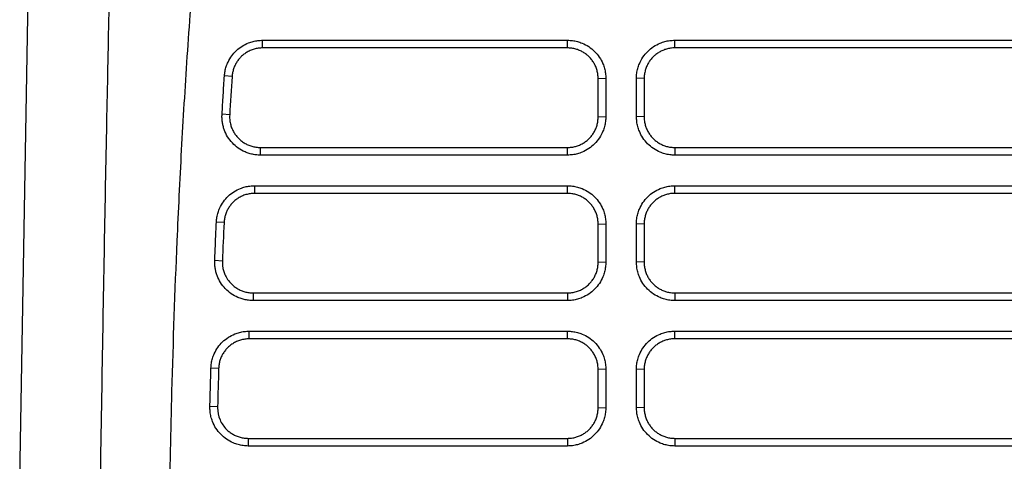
# Model space of a CAD drawing. Header units: millimetres. Extents: x -0.39 to 0.76, y -0.29 to 0.59.
# Tile 101 of 137: x 0.1412 to 0.2055, y 0.4961 to 0.525. Entities that reach past the tile are written whole.
import ezdxf

# ---------------------------------------------------------------- set-up
doc = ezdxf.new("R2010")
doc.units = ezdxf.units.MM

msp = doc.modelspace()

# ---------------------------------------------------------------- linework, layer by layer
at = {"color": 7, "linetype": 'Continuous', "lineweight": 25}
for p, q in [((0.141211, 0.494934), (0.142374, 0.561606)), ((0.157064, 0.523619), (0.176954, 0.523619)), ((0.157064, 0.523119), (0.157064, 0.523619)), ((0.176954, 0.523119), (0.176954, 0.523619)), ((0.183954, 0.523619), (0.226954, 0.523619)), ((0.183954, 0.523119), (0.183954, 0.523619)), ((0.176954, 0.523119), (0.157064, 0.523119)), ((0.226954, 0.523119), (0.183954, 0.523119)), ((0.155068, 0.521249), (0.15457, 0.521299)), ((0.178954, 0.521119), (0.179454, 0.521137)), ((0.178954, 0.518623), (0.178954, 0.521119)), ((0.179454, 0.521137), (0.179454, 0.518641)), ((0.181454, 0.518641), (0.181454, 0.521137)), ((0.181954, 0.521119), (0.181454, 0.521137)), ((0.181954, 0.521119), (0.181954, 0.518623)), ((0.154912, 0.518742), (0.154414, 0.518789)), ((0.178954, 0.518623), (0.179454, 0.518641)), ((0.181954, 0.518623), (0.181454, 0.518641)), ((0.156908, 0.516623), (0.176954, 0.516623)), ((0.156908, 0.516623), (0.156908, 0.516124)), ((0.176954, 0.516124), (0.176954, 0.516623)), ((0.183954, 0.516623), (0.226954, 0.516623)), ((0.183954, 0.516623), (0.183954, 0.516124)), ((0.176954, 0.516124), (0.156908, 0.516124)), ((0.226954, 0.516124), (0.183954, 0.516124)), ((0.156542, 0.514125), (0.176954, 0.514125)), ((0.156542, 0.514125), (0.156542, 0.513625)), ((0.176954, 0.513625), (0.176954, 0.514125)), ((0.183954, 0.514125), (0.226954, 0.514125)), ((0.183954, 0.513625), (0.183954, 0.514125)), ((0.176954, 0.513625), (0.156542, 0.513625)), ((0.226954, 0.513625), (0.183954, 0.513625)), ((0.154544, 0.511716), (0.154046, 0.511756)), ((0.178954, 0.511625), (0.179454, 0.511642)), ((0.178954, 0.509129), (0.178954, 0.511625)), ((0.179454, 0.511642), (0.179454, 0.509146)), ((0.181454, 0.509146), (0.181454, 0.511642)), ((0.181954, 0.511625), (0.181454, 0.511642)), ((0.181954, 0.511625), (0.181954, 0.509129)), ((0.154436, 0.509211), (0.153937, 0.509249)), ((0.178954, 0.509129), (0.179454, 0.509146)), ((0.181954, 0.509129), (0.181454, 0.509146)), ((0.156434, 0.507129), (0.176954, 0.507129)), ((0.156434, 0.507129), (0.156434, 0.506629)), ((0.176954, 0.507129), (0.176954, 0.506629)), ((0.183954, 0.507129), (0.226954, 0.507129)), ((0.183954, 0.507129), (0.183954, 0.506629)), ((0.176954, 0.506629), (0.156434, 0.506629)), ((0.226954, 0.506629), (0.183954, 0.506629)), ((0.15619, 0.504631), (0.176954, 0.504631)), ((0.15619, 0.504131), (0.15619, 0.504631)), ((0.176954, 0.504131), (0.176954, 0.504631)), ((0.183954, 0.504631), (0.226954, 0.504631)), ((0.183954, 0.504131), (0.183954, 0.504631)), ((0.176954, 0.504131), (0.15619, 0.504131)), ((0.226954, 0.504131), (0.183954, 0.504131)), ((0.154191, 0.50219), (0.153691, 0.502222)), ((0.179454, 0.502148), (0.178954, 0.502131)), ((0.178954, 0.499635), (0.178954, 0.502131)), ((0.179454, 0.502148), (0.179454, 0.499652)), ((0.181454, 0.499652), (0.181454, 0.502148)), ((0.181954, 0.502131), (0.181454, 0.502148)), ((0.181954, 0.502131), (0.181954, 0.499635)), ((0.154121, 0.499686), (0.153622, 0.499717)), ((0.178954, 0.499635), (0.179454, 0.499652)), ((0.181954, 0.499635), (0.181454, 0.499652)), ((0.156121, 0.497635), (0.176954, 0.497635)), ((0.156121, 0.497635), (0.156121, 0.497135)), ((0.176954, 0.497635), (0.176954, 0.497135)), ((0.183954, 0.497635), (0.226954, 0.497635)), ((0.183954, 0.497635), (0.183954, 0.497135)), ((0.176954, 0.497135), (0.156121, 0.497135)), ((0.226954, 0.497135), (0.183954, 0.497135))]:
    msp.add_line(p, q, dxfattribs=at)
for points, knots in [([(0.150836, 0.475464), (0.150838, 0.476632), (0.150841, 0.478966), (0.150858, 0.482468), (0.150884, 0.48597), (0.150922, 0.489472), (0.150995, 0.49438), (0.151146, 0.501397), (0.15138, 0.508228), (0.151621, 0.513481), (0.151775, 0.516469), (0.151949, 0.519498), (0.152146, 0.522566), (0.152367, 0.525674), (0.152614, 0.528821), (0.15289, 0.532006), (0.153196, 0.535229), (0.153537, 0.538489), (0.153911, 0.541787), (0.154191, 0.543995), (0.154331, 0.545106)], [0, 0, 0, 0, 0.050191, 0.100381, 0.15057, 0.200756, 0.250941, 0.361595, 0.5025, 0.544799, 0.587685, 0.63116, 0.675224, 0.719874, 0.765109, 0.810927, 0.857325, 0.904304, 0.951862, 1, 1, 1, 1]), ([(0.14731, 0.543438), (0.147283, 0.541614), (0.147228, 0.537818), (0.147143, 0.531762), (0.147019, 0.525178), (0.146869, 0.51795), (0.146716, 0.509988), (0.146567, 0.501273), (0.146466, 0.495226), (0.146414, 0.492092)], [0, 0, 0, 0, 0.109463, 0.227734, 0.354578, 0.49305, 0.647815, 0.817434, 1, 1, 1, 1]), ([(0.15457, 0.521299), (0.154574, 0.521351), (0.154583, 0.521455), (0.154608, 0.521609), (0.154643, 0.521761), (0.154687, 0.52191), (0.154741, 0.522057), (0.154845, 0.522296), (0.155033, 0.522611), (0.155347, 0.522961), (0.15572, 0.523249), (0.156095, 0.523436), (0.156442, 0.523548), (0.15675, 0.523608), (0.156959, 0.523615), (0.157064, 0.523619)], [0, 0, 0, 0, 0.041954, 0.083581, 0.125048, 0.166524, 0.208179, 0.250178, 0.374971, 0.500036, 0.624819, 0.749889, 0.833306, 0.916242, 1, 1, 1, 1]), ([(0.176954, 0.523619), (0.177009, 0.523618), (0.177118, 0.523616), (0.17728, 0.5236), (0.177441, 0.523574), (0.177599, 0.523537), (0.177755, 0.52349), (0.17801, 0.523395), (0.178349, 0.523217), (0.17873, 0.522906), (0.179044, 0.522529), (0.179251, 0.522143), (0.179375, 0.521783), (0.179442, 0.521463), (0.17945, 0.521246), (0.179454, 0.521137)], [0, 0, 0, 0, 0.04205, 0.083725, 0.125199, 0.166651, 0.208257, 0.250195, 0.375099, 0.500045, 0.624937, 0.749883, 0.833482, 0.916362, 1, 1, 1, 1]), ([(0.181454, 0.521137), (0.181455, 0.521191), (0.181457, 0.5213), (0.181474, 0.521463), (0.1815, 0.521623), (0.181537, 0.521781), (0.181585, 0.521937), (0.181682, 0.522191), (0.181863, 0.522528), (0.182178, 0.522906), (0.182558, 0.523217), (0.182946, 0.52342), (0.183306, 0.523542), (0.183627, 0.523607), (0.183845, 0.523615), (0.183954, 0.523619)], [0, 0, 0, 0, 0.041979, 0.083602, 0.125051, 0.166511, 0.208165, 0.250194, 0.374984, 0.50004, 0.624827, 0.749879, 0.833328, 0.916227, 1, 1, 1, 1]), ([(0.157064, 0.523119), (0.157015, 0.523118), (0.156919, 0.523116), (0.156776, 0.5231), (0.156637, 0.523075), (0.156501, 0.52304), (0.156369, 0.522996), (0.156242, 0.522944), (0.15612, 0.522884), (0.156004, 0.522817), (0.155894, 0.522743), (0.15579, 0.522663), (0.155665, 0.522553), (0.155524, 0.522403), (0.155378, 0.522206), (0.155256, 0.521989), (0.155162, 0.521754), (0.155094, 0.521506), (0.155077, 0.521335), (0.155068, 0.521249)], [0, 0, 0, 0, 0.048139, 0.09576, 0.142864, 0.189451, 0.235521, 0.281074, 0.32611, 0.370629, 0.414632, 0.458119, 0.50109, 0.581075, 0.662325, 0.744842, 0.828626, 0.913678, 1, 1, 1, 1]), ([(0.178954, 0.521119), (0.178953, 0.521165), (0.178951, 0.521256), (0.178937, 0.521391), (0.178914, 0.521524), (0.178883, 0.521654), (0.178843, 0.521781), (0.178795, 0.521903), (0.178741, 0.522021), (0.178679, 0.522134), (0.178611, 0.522242), (0.178536, 0.522344), (0.178457, 0.522441), (0.178343, 0.522563), (0.178185, 0.522702), (0.177973, 0.522846), (0.177741, 0.522964), (0.177491, 0.523052), (0.177226, 0.523108), (0.177045, 0.523116), (0.176954, 0.523119)], [0, 0, 0, 0, 0.04369, 0.086998, 0.129926, 0.172472, 0.214637, 0.256421, 0.297824, 0.338846, 0.379488, 0.41975, 0.459631, 0.499132, 0.578942, 0.660218, 0.74296, 0.827171, 0.91285, 1, 1, 1, 1]), ([(0.183954, 0.523119), (0.183908, 0.523118), (0.183817, 0.523117), (0.183681, 0.523102), (0.183548, 0.523079), (0.183417, 0.523047), (0.18329, 0.523008), (0.183167, 0.52296), (0.183049, 0.522904), (0.182935, 0.522842), (0.182827, 0.522773), (0.182724, 0.522698), (0.182627, 0.522618), (0.182506, 0.522504), (0.182368, 0.522347), (0.182226, 0.522137), (0.182109, 0.521906), (0.182022, 0.521657), (0.181965, 0.521392), (0.181957, 0.521211), (0.181954, 0.521119)], [0, 0, 0, 0, 0.043785, 0.087203, 0.130252, 0.172935, 0.21525, 0.257197, 0.298778, 0.339992, 0.380839, 0.421319, 0.461433, 0.501181, 0.579889, 0.660367, 0.742616, 0.826637, 0.912432, 1, 1, 1, 1]), ([(0.154414, 0.518789), (0.154439, 0.519205), (0.154489, 0.520041), (0.154543, 0.520878), (0.15457, 0.521299)], [0, 0, 0, 0, 0.496715, 1, 1, 1, 1]), ([(0.156908, 0.516124), (0.156859, 0.516124), (0.156761, 0.516126), (0.156616, 0.516139), (0.156472, 0.51616), (0.156329, 0.51619), (0.156189, 0.516228), (0.15605, 0.516275), (0.155802, 0.516375), (0.155459, 0.516567), (0.155074, 0.516906), (0.154762, 0.517314), (0.154578, 0.517702), (0.154479, 0.518028), (0.15443, 0.518278), (0.154406, 0.518533), (0.154411, 0.518703), (0.154414, 0.518789)], [0, 0, 0, 0, 0.036039, 0.071773, 0.107324, 0.142819, 0.178382, 0.214139, 0.250213, 0.374986, 0.500042, 0.624807, 0.74985, 0.812583, 0.874755, 0.937013, 1, 1, 1, 1]), ([(0.154912, 0.518742), (0.15491, 0.518693), (0.154906, 0.518597), (0.154914, 0.518452), (0.154931, 0.518311), (0.154958, 0.518172), (0.154994, 0.518038), (0.155039, 0.517908), (0.155091, 0.517784), (0.155151, 0.517665), (0.155218, 0.517551), (0.155291, 0.517444), (0.15537, 0.517343), (0.155484, 0.517214), (0.155644, 0.517066), (0.155861, 0.516912), (0.1561, 0.516787), (0.156358, 0.516694), (0.156629, 0.516635), (0.156815, 0.516627), (0.156908, 0.516623)], [0, 0, 0, 0, 0.044886, 0.0892068, 0.1329626, 0.1761534, 0.2187793, 0.2608404, 0.3023369, 0.3432688, 0.3836363, 0.4234395, 0.4626784, 0.5013533, 0.5816628, 0.6630899, 0.7456361, 0.8293023, 0.9140899, 1, 1, 1, 1]), ([(0.179454, 0.518641), (0.179453, 0.518586), (0.179451, 0.518476), (0.179434, 0.518312), (0.179408, 0.518151), (0.179371, 0.517991), (0.179324, 0.517834), (0.179229, 0.517578), (0.179049, 0.517236), (0.178736, 0.516853), (0.178356, 0.516536), (0.177968, 0.516328), (0.177605, 0.516203), (0.177282, 0.516136), (0.177064, 0.516128), (0.176954, 0.516124)], [0, 0, 0, 0, 0.042045, 0.083717, 0.125191, 0.166645, 0.208254, 0.250196, 0.375104, 0.500046, 0.624958, 0.749881, 0.833476, 0.916356, 1, 1, 1, 1]), ([(0.176954, 0.516623), (0.176999, 0.516624), (0.17709, 0.516626), (0.177224, 0.51664), (0.177357, 0.516663), (0.177486, 0.516694), (0.177612, 0.516733), (0.177735, 0.51678), (0.177853, 0.516835), (0.177967, 0.516897), (0.178075, 0.516965), (0.178178, 0.51704), (0.178275, 0.51712), (0.178397, 0.517234), (0.178536, 0.517391), (0.178679, 0.517601), (0.178798, 0.517833), (0.178885, 0.518084), (0.178943, 0.518349), (0.17895, 0.518531), (0.178954, 0.518623)], [0, 0, 0, 0, 0.0433611, 0.0863985, 0.1291124, 0.171503, 0.2135704, 0.2553147, 0.2967361, 0.3378347, 0.3786106, 0.4190641, 0.4591952, 0.4990042, 0.5781616, 0.6590545, 0.7416839, 0.8260507, 0.9121559, 1, 1, 1, 1]), ([(0.183954, 0.516124), (0.183899, 0.516125), (0.183789, 0.516127), (0.183625, 0.516143), (0.183464, 0.51617), (0.183305, 0.516208), (0.183148, 0.516256), (0.182892, 0.516354), (0.182552, 0.516536), (0.182172, 0.516853), (0.181859, 0.517236), (0.181654, 0.517626), (0.181532, 0.517989), (0.181466, 0.518312), (0.181458, 0.518531), (0.181454, 0.518641)], [0, 0, 0, 0, 0.04198, 0.083602, 0.125051, 0.166509, 0.208163, 0.250194, 0.374966, 0.500038, 0.624822, 0.749876, 0.833334, 0.916235, 1, 1, 1, 1]), ([(0.181954, 0.518623), (0.181955, 0.518577), (0.181957, 0.518485), (0.181971, 0.518348), (0.181995, 0.518214), (0.182027, 0.518083), (0.182067, 0.517956), (0.182115, 0.517833), (0.18217, 0.517715), (0.182233, 0.517602), (0.182301, 0.517494), (0.182376, 0.517392), (0.182456, 0.517296), (0.18257, 0.517175), (0.182728, 0.517036), (0.18294, 0.516893), (0.183172, 0.516776), (0.183421, 0.51669), (0.183684, 0.516634), (0.183863, 0.516627), (0.183954, 0.516623)], [0, 0, 0, 0, 0.044199, 0.087958, 0.131275, 0.174152, 0.216588, 0.258583, 0.300138, 0.341253, 0.381927, 0.422161, 0.461955, 0.50131, 0.58112, 0.662251, 0.744704, 0.828479, 0.913577, 1, 1, 1, 1]), ([(0.154046, 0.511756), (0.154049, 0.511809), (0.154056, 0.511915), (0.154079, 0.512071), (0.154111, 0.512226), (0.154153, 0.512378), (0.154205, 0.512527), (0.154308, 0.51277), (0.154493, 0.513092), (0.154808, 0.513451), (0.155183, 0.513745), (0.155562, 0.513938), (0.155913, 0.514052), (0.156225, 0.514113), (0.156436, 0.514121), (0.156542, 0.514125)], [0, 0, 0, 0, 0.041966, 0.083595, 0.125058, 0.166528, 0.208179, 0.250183, 0.374962, 0.500037, 0.624832, 0.749886, 0.833306, 0.91623, 1, 1, 1, 1]), ([(0.176954, 0.514125), (0.177009, 0.514124), (0.177118, 0.514122), (0.17728, 0.514105), (0.177441, 0.51408), (0.177599, 0.514043), (0.177755, 0.513996), (0.17801, 0.513901), (0.178349, 0.513723), (0.17873, 0.513412), (0.179044, 0.513034), (0.179251, 0.512649), (0.179375, 0.512289), (0.179442, 0.511969), (0.17945, 0.511752), (0.179454, 0.511642)], [0, 0, 0, 0, 0.042049, 0.083723, 0.125198, 0.166649, 0.208257, 0.250195, 0.375098, 0.500045, 0.624937, 0.749883, 0.833483, 0.916363, 1, 1, 1, 1]), ([(0.181454, 0.511642), (0.181455, 0.511697), (0.181457, 0.511806), (0.181474, 0.511968), (0.1815, 0.512129), (0.181537, 0.512287), (0.181585, 0.512443), (0.181682, 0.512696), (0.181863, 0.513034), (0.182178, 0.513411), (0.182558, 0.513723), (0.182946, 0.513926), (0.183306, 0.514047), (0.183627, 0.514113), (0.183845, 0.514121), (0.183954, 0.514125)], [0, 0, 0, 0, 0.041979, 0.083602, 0.125051, 0.166511, 0.208165, 0.250194, 0.374984, 0.50004, 0.624827, 0.749879, 0.833328, 0.916227, 1, 1, 1, 1]), ([(0.156542, 0.513625), (0.156494, 0.513624), (0.156397, 0.513622), (0.156253, 0.513606), (0.156112, 0.51358), (0.155975, 0.513545), (0.155842, 0.5135), (0.155713, 0.513447), (0.15559, 0.513386), (0.155473, 0.513317), (0.155361, 0.513241), (0.155256, 0.513158), (0.15513, 0.513045), (0.154989, 0.512893), (0.154844, 0.512692), (0.154724, 0.51247), (0.154631, 0.512232), (0.154566, 0.511978), (0.154552, 0.511804), (0.154544, 0.511716)], [0, 0, 0, 0, 0.0477885, 0.0951301, 0.1420248, 0.1884728, 0.2344743, 0.2800295, 0.3251385, 0.3698015, 0.4140187, 0.4577903, 0.5011165, 0.5805997, 0.6615472, 0.74396, 0.8278391, 0.9131855, 1, 1, 1, 1]), ([(0.178954, 0.511625), (0.178953, 0.511671), (0.178951, 0.511762), (0.178937, 0.511897), (0.178914, 0.51203), (0.178883, 0.51216), (0.178843, 0.512286), (0.178795, 0.512409), (0.178741, 0.512527), (0.178679, 0.51264), (0.178611, 0.512748), (0.178536, 0.51285), (0.178457, 0.512947), (0.178343, 0.513068), (0.178185, 0.513208), (0.177974, 0.513352), (0.177742, 0.51347), (0.177491, 0.513557), (0.177227, 0.513614), (0.177045, 0.513621), (0.176954, 0.513625)], [0, 0, 0, 0, 0.043694, 0.087005, 0.129935, 0.172482, 0.214648, 0.256433, 0.297835, 0.338857, 0.379497, 0.419756, 0.459635, 0.499132, 0.578812, 0.660009, 0.742726, 0.826963, 0.91272, 1, 1, 1, 1]), ([(0.183954, 0.513625), (0.183908, 0.513624), (0.183817, 0.513622), (0.183681, 0.513608), (0.183548, 0.513585), (0.183417, 0.513553), (0.18329, 0.513513), (0.183167, 0.513465), (0.183049, 0.51341), (0.182935, 0.513348), (0.182827, 0.513279), (0.182724, 0.513204), (0.182627, 0.513124), (0.182506, 0.51301), (0.182368, 0.512853), (0.182226, 0.512643), (0.182109, 0.512412), (0.182022, 0.512163), (0.181965, 0.511898), (0.181957, 0.511717), (0.181954, 0.511625)], [0, 0, 0, 0, 0.043785, 0.087203, 0.130252, 0.172935, 0.21525, 0.257197, 0.298778, 0.339992, 0.380839, 0.421319, 0.461433, 0.501181, 0.579889, 0.660367, 0.742616, 0.826637, 0.912432, 1, 1, 1, 1]), ([(0.153937, 0.509249), (0.153955, 0.509664), (0.153989, 0.5105), (0.154027, 0.511336), (0.154046, 0.511756)], [0, 0, 0, 0, 0.497097, 1, 1, 1, 1]), ([(0.156434, 0.506629), (0.156386, 0.50663), (0.156289, 0.506632), (0.156145, 0.506645), (0.156003, 0.506665), (0.155862, 0.506694), (0.155723, 0.506732), (0.155586, 0.506777), (0.15534, 0.506875), (0.155, 0.507063), (0.154616, 0.507395), (0.154304, 0.507795), (0.154117, 0.508176), (0.154015, 0.508497), (0.153963, 0.508744), (0.153934, 0.508995), (0.153936, 0.509164), (0.153937, 0.509249)], [0, 0, 0, 0, 0.036032, 0.071766, 0.107321, 0.142821, 0.178387, 0.214143, 0.250208, 0.374984, 0.500041, 0.6248, 0.749853, 0.812583, 0.874764, 0.937027, 1, 1, 1, 1]), ([(0.154436, 0.509211), (0.154435, 0.509184), (0.154427, 0.508888), (0.154543, 0.508334), (0.154892, 0.50782), (0.155209, 0.507541), (0.155421, 0.507398), (0.155654, 0.507281), (0.155903, 0.507195), (0.156165, 0.50714), (0.156344, 0.507133), (0.156434, 0.507129)], [0, 0, 0, 0, 0.0254831, 0.2761667, 0.5124778, 0.5907617, 0.670232, 0.75089, 0.8327366, 0.9157729, 1, 1, 1, 1]), ([(0.179454, 0.509146), (0.179453, 0.509091), (0.179451, 0.508981), (0.179434, 0.508818), (0.179408, 0.508656), (0.179371, 0.508497), (0.179324, 0.50834), (0.179229, 0.508084), (0.179049, 0.507742), (0.178736, 0.507359), (0.178356, 0.507042), (0.177968, 0.506833), (0.177605, 0.506709), (0.177282, 0.506642), (0.177064, 0.506633), (0.176954, 0.506629)], [0, 0, 0, 0, 0.042045, 0.083717, 0.125191, 0.166644, 0.208254, 0.250196, 0.375115, 0.500046, 0.624949, 0.749881, 0.833483, 0.916363, 1, 1, 1, 1]), ([(0.176954, 0.507129), (0.177003, 0.50713), (0.177101, 0.507132), (0.177247, 0.507149), (0.177391, 0.507175), (0.177531, 0.507212), (0.177667, 0.507259), (0.177798, 0.507314), (0.177924, 0.507378), (0.178045, 0.507451), (0.178159, 0.507531), (0.178266, 0.507618), (0.178394, 0.507737), (0.178535, 0.507896), (0.178679, 0.508106), (0.178797, 0.508338), (0.178885, 0.508588), (0.178943, 0.508854), (0.17895, 0.509037), (0.178954, 0.509129)], [0, 0, 0, 0, 0.047083, 0.093821, 0.140215, 0.186265, 0.231971, 0.277333, 0.322352, 0.367027, 0.411359, 0.455348, 0.498994, 0.577874, 0.658602, 0.741177, 0.825601, 0.911875, 1, 1, 1, 1]), ([(0.183954, 0.506629), (0.183899, 0.50663), (0.183789, 0.506632), (0.183625, 0.506649), (0.183464, 0.506676), (0.183305, 0.506714), (0.183148, 0.506762), (0.182892, 0.506859), (0.182552, 0.507042), (0.182172, 0.507359), (0.181859, 0.507742), (0.181654, 0.508132), (0.181532, 0.508495), (0.181466, 0.508818), (0.181458, 0.509036), (0.181454, 0.509146)], [0, 0, 0, 0, 0.04198, 0.083602, 0.125051, 0.166509, 0.208163, 0.250194, 0.374966, 0.500038, 0.624822, 0.749876, 0.833334, 0.916235, 1, 1, 1, 1]), ([(0.181954, 0.509129), (0.181955, 0.509083), (0.181957, 0.508991), (0.181971, 0.508854), (0.181995, 0.50872), (0.182027, 0.508589), (0.182067, 0.508462), (0.182115, 0.508339), (0.18217, 0.508221), (0.182233, 0.508108), (0.182301, 0.508), (0.182376, 0.507898), (0.182456, 0.507802), (0.18257, 0.507681), (0.182728, 0.507542), (0.18294, 0.507399), (0.183172, 0.507282), (0.183421, 0.507196), (0.183684, 0.50714), (0.183863, 0.507133), (0.183954, 0.507129)], [0, 0, 0, 0, 0.044199, 0.087958, 0.131275, 0.174152, 0.216588, 0.258583, 0.300138, 0.341253, 0.381927, 0.422161, 0.461955, 0.50131, 0.58112, 0.662251, 0.744704, 0.828479, 0.913577, 1, 1, 1, 1]), ([(0.153691, 0.502222), (0.153694, 0.502275), (0.153699, 0.502382), (0.15372, 0.502541), (0.15375, 0.502697), (0.15379, 0.502851), (0.153841, 0.503003), (0.153942, 0.50325), (0.154126, 0.503578), (0.154441, 0.503943), (0.154818, 0.504243), (0.1552, 0.504439), (0.155554, 0.504556), (0.155869, 0.504619), (0.156083, 0.504627), (0.15619, 0.504631)], [0, 0, 0, 0, 0.041972, 0.0836, 0.125058, 0.166524, 0.208176, 0.250187, 0.374974, 0.500038, 0.624827, 0.749883, 0.833322, 0.916238, 1, 1, 1, 1]), ([(0.176954, 0.504631), (0.177009, 0.50463), (0.177118, 0.504627), (0.17728, 0.504611), (0.177441, 0.504585), (0.177599, 0.504549), (0.177755, 0.504502), (0.17801, 0.504407), (0.178349, 0.504229), (0.17873, 0.503918), (0.179044, 0.50354), (0.179251, 0.503155), (0.179375, 0.502795), (0.179442, 0.502474), (0.17945, 0.502257), (0.179454, 0.502148)], [0, 0, 0, 0, 0.042054, 0.083732, 0.125207, 0.166658, 0.208262, 0.250195, 0.375091, 0.500045, 0.624936, 0.749883, 0.833491, 0.916371, 1, 1, 1, 1]), ([(0.181454, 0.502148), (0.181455, 0.502203), (0.181457, 0.502312), (0.181474, 0.502474), (0.1815, 0.502634), (0.181537, 0.502792), (0.181585, 0.502948), (0.181682, 0.503202), (0.181863, 0.50354), (0.182178, 0.503917), (0.182558, 0.504228), (0.182946, 0.504432), (0.183306, 0.504553), (0.183627, 0.504619), (0.183845, 0.504627), (0.183954, 0.504631)], [0, 0, 0, 0, 0.041979, 0.083602, 0.125051, 0.166511, 0.208165, 0.250194, 0.374984, 0.50004, 0.624827, 0.749879, 0.833328, 0.916227, 1, 1, 1, 1]), ([(0.15619, 0.504131), (0.15614, 0.50413), (0.156042, 0.504128), (0.155897, 0.504111), (0.155754, 0.504085), (0.155615, 0.504048), (0.155481, 0.504003), (0.155351, 0.503948), (0.155227, 0.503886), (0.155109, 0.503816), (0.154997, 0.503738), (0.154892, 0.503654), (0.154765, 0.503539), (0.154625, 0.503384), (0.154481, 0.50318), (0.154361, 0.502955), (0.154271, 0.502712), (0.154209, 0.502456), (0.154197, 0.502279), (0.154191, 0.50219)], [0, 0, 0, 0, 0.047951, 0.095423, 0.142416, 0.18893, 0.234965, 0.280522, 0.325601, 0.370201, 0.414323, 0.457968, 0.501135, 0.580544, 0.661446, 0.743841, 0.827732, 0.913118, 1, 1, 1, 1]), ([(0.178954, 0.502131), (0.178953, 0.502177), (0.178951, 0.502268), (0.178937, 0.502403), (0.178914, 0.502536), (0.178882, 0.502666), (0.178843, 0.502792), (0.178795, 0.502915), (0.17874, 0.503033), (0.178679, 0.503146), (0.17861, 0.503254), (0.178536, 0.503356), (0.178457, 0.503453), (0.178343, 0.503574), (0.178185, 0.503713), (0.177974, 0.503857), (0.177742, 0.503975), (0.177492, 0.504063), (0.177227, 0.50412), (0.177045, 0.504127), (0.176954, 0.504131)], [0, 0, 0, 0, 0.043731, 0.087073, 0.130027, 0.172592, 0.214768, 0.256556, 0.297956, 0.338967, 0.379591, 0.419826, 0.459674, 0.499134, 0.578732, 0.659881, 0.742581, 0.826833, 0.912639, 1, 1, 1, 1]), ([(0.183954, 0.504131), (0.183908, 0.50413), (0.183817, 0.504128), (0.183681, 0.504114), (0.183548, 0.504091), (0.183417, 0.504059), (0.18329, 0.504019), (0.183167, 0.503971), (0.183049, 0.503916), (0.182935, 0.503854), (0.182827, 0.503785), (0.182724, 0.50371), (0.182627, 0.503629), (0.182506, 0.503515), (0.182368, 0.503359), (0.182226, 0.503149), (0.182109, 0.502918), (0.182022, 0.502668), (0.181965, 0.502404), (0.181957, 0.502223), (0.181954, 0.502131)], [0, 0, 0, 0, 0.043785, 0.087203, 0.130252, 0.172935, 0.21525, 0.257197, 0.298778, 0.339992, 0.380839, 0.421319, 0.461433, 0.501181, 0.579889, 0.660367, 0.742616, 0.826637, 0.912432, 1, 1, 1, 1]), ([(0.153622, 0.499717), (0.153633, 0.500131), (0.153655, 0.500966), (0.153679, 0.501801), (0.153691, 0.502222)], [0, 0, 0, 0, 0.496608, 1, 1, 1, 1]), ([(0.156121, 0.497135), (0.156065, 0.497136), (0.155953, 0.497138), (0.155787, 0.497156), (0.155623, 0.497183), (0.155461, 0.497222), (0.155302, 0.497272), (0.155043, 0.497373), (0.154698, 0.497561), (0.154316, 0.497887), (0.154003, 0.498281), (0.153802, 0.498681), (0.153685, 0.499053), (0.153626, 0.499382), (0.153623, 0.499605), (0.153622, 0.499717)], [0, 0, 0, 0, 0.041994, 0.083618, 0.125062, 0.166515, 0.20817, 0.250214, 0.375009, 0.500073, 0.624846, 0.749912, 0.833371, 0.916245, 1, 1, 1, 1]), ([(0.154121, 0.499686), (0.154121, 0.499669), (0.154116, 0.499384), (0.154229, 0.49884), (0.154578, 0.498327), (0.154895, 0.498048), (0.155107, 0.497904), (0.155339, 0.497788), (0.155588, 0.497701), (0.155851, 0.497645), (0.15603, 0.497638), (0.156121, 0.497635)], [0, 0, 0, 0, 0.0162177, 0.2690955, 0.5078397, 0.5866879, 0.666806, 0.7481952, 0.8308566, 0.9147912, 1, 1, 1, 1]), ([(0.179454, 0.499652), (0.179453, 0.499597), (0.179451, 0.499487), (0.179434, 0.499324), (0.179408, 0.499162), (0.179371, 0.499003), (0.179324, 0.498846), (0.179229, 0.498589), (0.179049, 0.498248), (0.178736, 0.497865), (0.178356, 0.497548), (0.177968, 0.497339), (0.177605, 0.497215), (0.177282, 0.497147), (0.177064, 0.497139), (0.176954, 0.497135)], [0, 0, 0, 0, 0.042042, 0.083712, 0.125186, 0.16664, 0.208252, 0.250196, 0.375111, 0.500046, 0.62495, 0.749882, 0.833475, 0.916354, 1, 1, 1, 1]), ([(0.176954, 0.497635), (0.176999, 0.497636), (0.17709, 0.497637), (0.177225, 0.497652), (0.177357, 0.497674), (0.177487, 0.497706), (0.177613, 0.497745), (0.177735, 0.497792), (0.177853, 0.497847), (0.177967, 0.497909), (0.178075, 0.497977), (0.178178, 0.498052), (0.178275, 0.498132), (0.178397, 0.498246), (0.178536, 0.498403), (0.17868, 0.498613), (0.178798, 0.498845), (0.178886, 0.499096), (0.178943, 0.499361), (0.17895, 0.499543), (0.178954, 0.499635)], [0, 0, 0, 0, 0.043407, 0.086482, 0.129225, 0.171636, 0.213716, 0.255464, 0.296882, 0.337968, 0.378723, 0.419147, 0.459241, 0.499005, 0.578241, 0.659182, 0.741827, 0.826178, 0.912235, 1, 1, 1, 1]), ([(0.183954, 0.497135), (0.183899, 0.497136), (0.183789, 0.497138), (0.183625, 0.497155), (0.183464, 0.497182), (0.183305, 0.497219), (0.183148, 0.497268), (0.182892, 0.497365), (0.182552, 0.497548), (0.182172, 0.497864), (0.181859, 0.498248), (0.181654, 0.498637), (0.181532, 0.499001), (0.181466, 0.499323), (0.181458, 0.499542), (0.181454, 0.499652)], [0, 0, 0, 0, 0.04198, 0.083602, 0.125051, 0.166509, 0.208163, 0.250194, 0.374966, 0.500038, 0.624822, 0.749876, 0.833334, 0.916235, 1, 1, 1, 1]), ([(0.181954, 0.499635), (0.181955, 0.499589), (0.181957, 0.499497), (0.181971, 0.49936), (0.181995, 0.499226), (0.182027, 0.499095), (0.182067, 0.498968), (0.182115, 0.498845), (0.18217, 0.498727), (0.182233, 0.498614), (0.182301, 0.498506), (0.182376, 0.498404), (0.182456, 0.498308), (0.18257, 0.498187), (0.182728, 0.498048), (0.18294, 0.497905), (0.183172, 0.497788), (0.183421, 0.497701), (0.183684, 0.497645), (0.183863, 0.497638), (0.183954, 0.497635)], [0, 0, 0, 0, 0.044199, 0.087958, 0.131275, 0.174152, 0.216588, 0.258583, 0.300138, 0.341253, 0.381927, 0.422161, 0.461955, 0.50131, 0.58112, 0.662251, 0.744704, 0.828479, 0.913577, 1, 1, 1, 1])]:
    msp.add_open_spline(points, degree=3, knots=knots, dxfattribs=at)
for points in [[(0.155068, 0.521249), (0.155013, 0.520414), (0.154961, 0.519578), (0.154912, 0.518742)], [(0.154544, 0.511716), (0.154506, 0.510881), (0.15447, 0.510046), (0.154436, 0.509211)], [(0.154191, 0.50219), (0.154166, 0.501355), (0.154143, 0.500521), (0.154121, 0.499686)]]:
    msp.add_open_spline(points, degree=3, dxfattribs=at)

doc.saveas('drawing.dxf')
